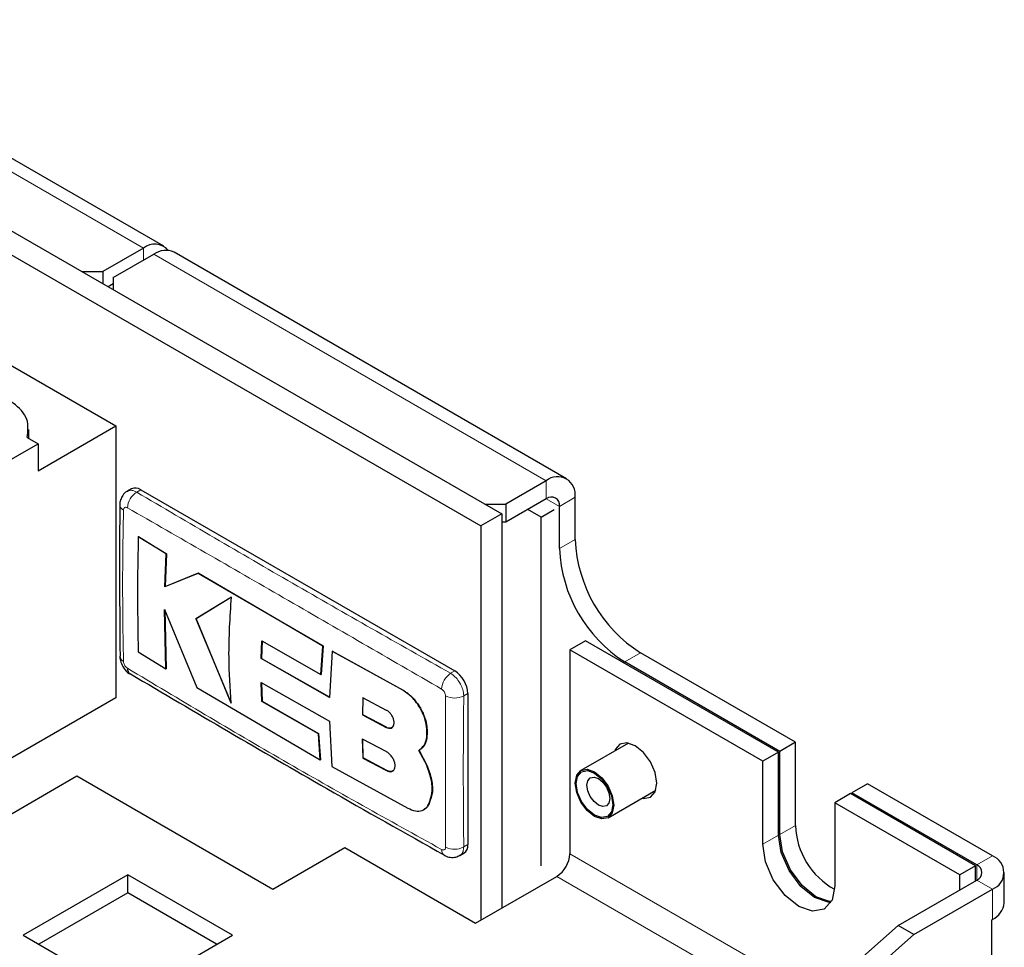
# Model space of a CAD drawing. Header units: millimetres. Extents: x 5 to 418, y 2 to 292.
# Tile 10 of 11: x 299 to 320, y 196 to 217. Entities that reach past the tile are written whole.
import ezdxf

# ---------------------------------------------------------------- set-up
doc = ezdxf.new("R2010")
doc.units = ezdxf.units.MM

msp = doc.modelspace()

# ---------------------------------------------------------------- linework, layer by layer
at = {"color": 7, "linetype": 'Continuous', "lineweight": 25}
for p, q in [((301.6623, 211.6154), (293.177, 216.5138)), ((291.1527, 216.1111), (308.9718, 205.8243)), ((290.7002, 215.8498), (308.5193, 205.5631)), ((291.8033, 212.821), (300.6279, 207.7266)), ((301.2223, 211.5718), (300.3455, 211.0656)), ((300.5714, 210.9352), (301.4482, 211.4414)), ((310.3734, 206.5865), (301.8882, 211.485)), ((299.8926, 211.0656), (300.3455, 211.0656)), ((300.3455, 211.0656), (300.3455, 210.8042)), ((300.5714, 210.8041), (300.4585, 210.7389)), ((300.5714, 210.9352), (300.5714, 210.6738)), ((298.746, 207.4578), (298.746, 207.6536)), ((298.945, 206.755), (300.6279, 207.7266)), ((300.6279, 207.7266), (300.6279, 201.8475)), ((298.7124, 207.4773), (298.945, 207.343)), ((297.2015, 206.3364), (298.945, 207.343)), ((298.945, 207.343), (298.945, 206.755)), ((309.9335, 206.543), (309.0567, 206.0368)), ((300.9654, 206.3661), (300.8775, 206.3153)), ((301.1653, 206.3463), (307.9536, 202.4275)), ((309.9335, 206.151), (309.0567, 205.6448)), ((310.5557, 205.2691), (310.5557, 206.1836)), ((308.6038, 206.0368), (309.0567, 206.0368)), ((309.0567, 206.0368), (309.0567, 205.6448)), ((309.8206, 205.7557), (309.5347, 205.9208)), ((309.8206, 205.7557), (310.1034, 205.919)), ((310.2163, 205.0732), (310.2163, 205.9877)), ((308.9718, 205.8243), (308.5193, 205.5631)), ((308.9718, 205.8243), (308.9718, 197.2997)), ((309.8206, 198.2141), (309.8206, 205.7557)), ((308.5193, 205.5631), (308.5193, 197.0384)), ((309.0567, 205.6448), (308.9718, 205.6448)), ((301.1102, 205.3312), (301.1159, 205.3345)), ((301.713, 204.9609), (301.1102, 205.3312)), ((301.1159, 205.3345), (301.7186, 204.9642)), ((301.6882, 204.25), (301.713, 204.9609)), ((301.7186, 204.9642), (301.6938, 204.2533)), ((301.713, 204.9609), (301.7186, 204.9642)), ((302.4027, 204.5418), (301.6882, 204.25)), ((301.6938, 204.2533), (302.4084, 204.5451)), ((302.4027, 204.5418), (302.4084, 204.5451)), ((305.1018, 202.9657), (302.4027, 204.5418)), ((302.4084, 204.5451), (305.1075, 202.969)), ((301.6882, 204.25), (301.6938, 204.2533)), ((303.1248, 204.0242), (302.3587, 203.5573)), ((302.3644, 203.5605), (303.1305, 204.0275)), ((301.6813, 203.756), (302.3766, 202.0671)), ((301.7104, 202.4732), (301.6813, 203.756)), ((301.6869, 203.7593), (301.7161, 202.4765)), ((302.3587, 203.5573), (302.3644, 203.5605)), ((302.3587, 203.5573), (303.1177, 201.7305)), ((303.1233, 201.7338), (302.3644, 203.5605)), ((303.7688, 202.694), (303.7841, 203.0795)), ((303.7898, 203.0828), (303.7745, 202.6973)), ((303.7841, 203.0795), (305.0596, 202.3514)), ((305.0596, 202.3514), (305.1018, 202.9657)), ((305.1075, 202.969), (305.0652, 202.3546)), ((305.1018, 202.9657), (305.1075, 202.969)), ((310.782, 203.0806), (310.4426, 202.8847)), ((314.6145, 200.4763), (310.4426, 202.8847)), ((310.4426, 202.8847), (310.4426, 198.4754)), ((314.9539, 200.6722), (310.782, 203.0806)), ((301.1091, 202.8439), (301.7104, 202.4732)), ((303.7688, 202.694), (303.7745, 202.6973)), ((305.2464, 201.8555), (303.7688, 202.694)), ((303.7745, 202.6973), (305.252, 201.8587)), ((305.3009, 202.8537), (305.2464, 201.8555)), ((305.3009, 202.8537), (305.3066, 202.857)), ((306.8304, 202.0092), (305.3009, 202.8537)), ((305.3066, 202.857), (306.8361, 202.0125)), ((315.3216, 200.8847), (311.9699, 202.8196)), ((301.7104, 202.4732), (301.7161, 202.4765)), ((314.9822, 200.6888), (311.6305, 202.6237)), ((305.0596, 202.3514), (305.0652, 202.3546)), ((302.3766, 202.0671), (305.0462, 200.5057)), ((303.7673, 202.1784), (305.2447, 201.3402)), ((303.782, 201.7704), (303.7673, 202.1784)), ((303.773, 202.1817), (303.7876, 201.7737)), ((300.6279, 201.8475), (294.1978, 198.1354)), ((305.9698, 201.8487), (305.9588, 201.4779)), ((305.9645, 201.4812), (305.9754, 201.852)), ((306.4815, 201.5755), (305.9698, 201.8487)), ((308.2364, 201.9376), (308.2364, 198.6714)), ((303.782, 201.7704), (303.7876, 201.7737)), ((305.0055, 201.0713), (303.782, 201.7704)), ((303.7876, 201.7737), (305.0111, 201.0746)), ((305.9588, 201.4779), (305.9645, 201.4812)), ((305.9588, 201.4779), (306.4728, 201.2061)), ((306.4785, 201.2093), (305.9645, 201.4812)), ((305.2447, 201.3402), (305.2969, 200.3647)), ((305.0055, 201.0713), (305.0111, 201.0746)), ((305.0462, 200.5057), (305.0055, 201.0713)), ((305.0111, 201.0746), (305.0519, 200.5089)), ((307.3518, 201.117), (307.3575, 201.1203)), ((305.9573, 200.9552), (305.9681, 200.545)), ((306.4717, 200.6836), (305.9573, 200.9552)), ((305.9738, 200.5483), (305.9629, 200.9584)), ((311.7094, 200.8683), (310.6806, 200.2744)), ((315.3216, 200.8847), (314.9822, 200.6888)), ((315.3216, 199.0883), (315.3216, 200.8847)), ((305.9681, 200.545), (305.9738, 200.5483)), ((305.9681, 200.545), (306.4802, 200.272)), ((306.4858, 200.2753), (305.9738, 200.5483)), ((307.3472, 200.389), (307.1769, 200.7068)), ((307.1785, 200.7078), (307.1842, 200.711)), ((307.1826, 200.7101), (307.3528, 200.3923)), ((314.9539, 200.6722), (314.6145, 200.4763)), ((314.9539, 198.8758), (314.9539, 200.6722)), ((314.9822, 198.8924), (314.9822, 200.6888)), ((305.0462, 200.5057), (305.0519, 200.5089)), ((305.2969, 200.3647), (306.9414, 199.4601)), ((307.3472, 200.389), (307.3528, 200.3923)), ((314.6145, 198.6799), (314.6145, 200.4763)), ((294.7448, 197.2507), (299.7794, 200.1571)), ((299.7794, 200.1571), (304.0221, 197.7079)), ((316.8773, 199.9867), (316.5378, 199.7907)), ((319.5786, 198.4272), (316.8773, 199.9867)), ((311.2706, 199.2525), (312.2998, 199.8466)), ((316.5096, 199.7742), (316.1702, 199.5782)), ((319.2107, 198.2148), (316.5096, 199.7742)), ((316.5378, 199.7907), (316.5378, 199.7578)), ((319.2392, 198.2313), (316.5378, 199.7907)), ((307.3927, 199.5526), (307.3984, 199.5559)), ((316.1702, 199.5782), (316.1702, 197.7818)), ((318.8713, 198.0189), (316.1702, 199.5782)), ((307.287, 199.4307), (307.2927, 199.434)), ((304.0221, 197.7079), (305.5777, 198.6059)), ((305.5777, 198.6059), (308.4061, 196.9731)), ((308.0657, 198.4376), (308.1536, 198.4883)), ((319.2107, 198.2148), (318.8713, 198.0189)), ((319.2107, 197.8883), (319.2107, 198.2148)), ((300.8825, 198.0181), (298.6198, 196.7119)), ((303.1452, 196.7119), (300.8825, 198.0181)), ((300.8825, 197.6262), (300.8825, 198.0181)), ((318.8713, 197.6923), (318.8713, 198.0189)), ((319.8364, 197.4148), (319.8364, 198.068)), ((308.4061, 196.9731), (310.1597, 197.9855)), ((317.5419, 196.9249), (319.2392, 197.9047)), ((300.8825, 197.6262), (298.9592, 196.5159)), ((302.8058, 196.5159), (300.8825, 197.6262)), ((317.8814, 196.729), (319.5786, 197.7088)), ((302.0987, 183.2738), (317.5419, 196.9249)), ((317.8814, 196.729), (317.5419, 196.9249)), ((319.5643, 197.0473), (319.5786, 197.0555)), ((319.5643, 191.6581), (319.5643, 197.0473)), ((298.6198, 196.7119), (300.8825, 195.4056)), ((300.8825, 195.4056), (303.1452, 196.7119)), ((302.4381, 183.0779), (317.8814, 196.729))]:
    msp.add_line(p, q, dxfattribs=at)
at = {"color": 7, "linetype": 'Continuous', "lineweight": 18}
for p, q in [((301.2223, 211.5718), (292.737, 216.4702)), ((301.2223, 211.311), (301.2223, 211.5718)), ((309.9335, 206.543), (301.4482, 211.4414)), ((309.9335, 206.151), (309.9335, 206.543)), ((301.1653, 206.3463), (301.0771, 206.2953)), ((309.9334, 206.151), (310.2163, 205.9877)), ((310.2163, 205.9877), (310.5557, 206.1836)), ((310.5557, 205.2691), (310.2163, 205.0732)), ((311.9699, 202.8196), (311.6305, 202.6237)), ((307.9536, 202.4275), (307.8653, 202.3766)), ((306.8304, 202.0092), (306.8361, 202.0125)), ((308.2364, 201.9376), (308.1482, 201.8867)), ((306.4728, 201.2061), (306.4785, 201.2093)), ((306.4802, 200.272), (306.4858, 200.2753)), ((315.3216, 199.0883), (314.9822, 198.8924)), ((314.9539, 198.8758), (314.6145, 198.6799)), ((308.2364, 198.6714), (308.1482, 198.6205)), ((315.7983, 195.3836), (310.4426, 198.4754)), ((319.2392, 198.2313), (319.5786, 198.4272)), ((319.2392, 197.9047), (319.2392, 198.2313)), ((310.1597, 197.9855), (315.3513, 194.9885)), ((319.2392, 197.9047), (319.5786, 197.7088)), ((319.5786, 197.0555), (319.5786, 197.7088))]:
    msp.add_line(p, q, dxfattribs=at)
at = {"color": 7, "linetype": 'Continuous', "lineweight": 25, "flags": 128}
for points in [[(312.0036, 199.6756), (312.0354, 199.6709), (312.1868, 199.7003), (312.288, 199.8167), (312.3235, 200.0025), (312.288, 200.2292), (312.1868, 200.4625), (312.0354, 200.6667), (311.8568, 200.8108), (311.6782, 200.8729), (311.5268, 200.8435), (311.4256, 200.727), (311.414, 200.6978)], [(311.1353, 199.2262), (310.9756, 199.2817), (310.816, 199.4105), (310.6806, 199.5931), (310.5902, 199.8016), (310.5584, 200.0043), (310.5902, 200.1703), (310.6806, 200.2744), (310.816, 200.3007), (310.9756, 200.2452), (311.1353, 200.1163), (311.2706, 199.9338), (311.361, 199.7253), (311.3928, 199.5226), (311.361, 199.3566), (311.2706, 199.2525), (311.1353, 199.2262)], [(311.1266, 199.2554), (310.9756, 199.3079), (310.8247, 199.4297), (310.6967, 199.6023), (310.6112, 199.7995), (310.5812, 199.9911), (310.6112, 200.1481), (310.6967, 200.2465), (310.8247, 200.2714), (310.9756, 200.2189), (311.1266, 200.0971), (311.2545, 199.9245), (311.34, 199.7274), (311.3701, 199.5357), (311.34, 199.3787), (311.2545, 199.2803), (311.1266, 199.2554)], [(311.1552, 199.4937), (311.0605, 199.5266), (310.9658, 199.603), (310.8855, 199.7113), (310.8318, 199.835), (310.813, 199.9553), (310.8318, 200.0538), (310.8855, 200.1155), (310.9658, 200.1311), (311.0605, 200.0982), (311.1552, 200.0218), (311.2355, 199.9135), (311.2891, 199.7898), (311.308, 199.6695), (311.2891, 199.571), (311.2355, 199.5093), (311.1552, 199.4937)], [(316.0852, 197.4227), (316.0294, 197.4251), (315.7317, 197.5286), (315.4341, 197.7688), (315.1817, 198.1092), (315.0131, 198.4979), (314.9539, 198.8758)], [(316.0946, 197.4394), (316.0577, 197.4417), (315.76, 197.5452), (315.4624, 197.7854), (315.21, 198.1258), (315.0414, 198.5145), (314.9822, 198.8924)], [(316.1702, 197.7818), (316.1109, 197.4723), (315.9423, 197.2782), (315.69, 197.2292), (315.3923, 197.3327), (315.0947, 197.5729), (314.8423, 197.9133), (314.6737, 198.302), (314.6145, 198.6799)]]:
    msp.add_lwpolyline(points, dxfattribs=at)
at = {"color": 7, "linetype": 'Continuous', "lineweight": 25}
for centre, radius, start, end in [((301.4673, 211.2735), 0.386, 40.58399, 129.40121), ((301.706, 211.0816), 0.4426, 65.69135, 125.61856), ((310.1764, 206.2452), 0.3843, 350.78611, 129.20277), ((301.0482, 206.1827), 0.2012, 54.38367, 114.30729), ((310.0439, 206.0157), 0.1747, 350.78554, 129.2036), ((313.6261, 205.4088), 3.0736, 182.60541, 237.39463), ((313.2867, 205.2129), 3.0736, 182.60541, 237.39463), ((300.8506, 202.7618), 0.1387, 184.55785, 244.52313), ((301.0095, 202.4741), 0.1334, 174.16057, 237.01004), ((307.6223, 201.9097), 0.6147, 2.60488, 57.39512), ((316.9479, 199.1327), 1.6268, 181.56329, 241.32382), ((308.035, 198.6522), 0.2023, 305.86918, 5.44433), ((309.8285, 198.5033), 0.6147, 302.60613, 357.39447), ((319.4423, 198.068), 0.3842, 290.78379, 69.21621), ((319.1772, 198.068), 0.1746, 290.78274, 69.21726), ((319.396, 197.4587), 0.4426, 294.37428, 354.30568)]:
    msp.add_arc(centre, radius, start, end, dxfattribs=at)
at = {"color": 7, "linetype": 'Continuous', "lineweight": 18}
for centre, radius, start, end in [((301.303, 205.933), 0.427, 121.94278, 176.67699), ((300.8496, 206.0328), 0.1378, 185.11771, 244.80373), ((308.1051, 202.0124), 0.436, 123.36751, 176.8718), ((307.9527, 202.2763), 0.4359, 243.13465, 296.64957), ((307.8073, 198.5547), 0.138, 175.20851, 234.72058), ((307.9474, 198.9975), 0.4271, 243.32309, 298.03415)]:
    msp.add_arc(centre, radius, start, end, dxfattribs=at)
at = {"color": 7, "linetype": 'Continuous', "lineweight": 25}
for points, knots in [([(298.7124, 207.4773), (298.7262, 207.6123), (298.7561, 207.9057), (298.421, 208.2341), (298.0218, 208.4584), (297.7185, 208.5323), (297.5575, 208.5716)], [0, 0, 0, 0, 0.2193659, 0.4764667, 0.7220337, 1, 1, 1, 1]), ([(300.8792, 206.3133), (300.874, 206.3113), (300.8313, 206.2947), (300.7746, 206.2293), (300.7252, 206.1314), (300.7102, 206.0586), (300.7125, 206.022), (300.7126, 206.0205)], [0, 0, 0, 0, 0.0473631, 0.3884434, 0.6889874, 0.9869549, 1, 1, 1, 1]), ([(300.7125, 206.0206), (300.7119, 205.9726), (300.6994, 204.8829), (300.708, 203.793), (300.7163, 202.7511)], [0, 0, 0, 0, 0.0440327, 1, 1, 1, 1]), ([(301.1102, 205.3312), (301.1037, 204.9883), (301.0878, 204.1592), (301.1013, 203.3301), (301.1091, 202.8439)], [0, 0, 0, 0, 0.4136165, 1, 1, 1, 1]), ([(303.1177, 201.7305), (303.0968, 202.0619), (303.0486, 202.8263), (303.0972, 203.591), (303.1248, 204.0242)], [0, 0, 0, 0, 0.433504, 1, 1, 1, 1]), ([(300.7147, 202.7485), (300.714, 202.7437), (300.7071, 202.7008), (300.7345, 202.6086), (300.7955, 202.4826), (300.8732, 202.3959), (300.929, 202.3684), (300.9354, 202.3653)], [0, 0, 0, 0, 0.0311987, 0.2818693, 0.5961409, 0.9531792, 1, 1, 1, 1]), ([(300.9397, 202.3664), (302.3534, 201.5327), (304.6053, 200.2046), (306.8832, 198.9216), (307.7312, 198.4439)], [0, 0, 0, 0, 0.6277267, 1, 1, 1, 1]), ([(307.3518, 201.117), (307.3461, 201.1895), (307.3342, 201.3417), (307.2457, 201.5615), (307.1185, 201.7644), (306.976, 201.9177), (306.8702, 201.9842), (306.8304, 202.0092)], [0, 0, 0, 0, 0.2017967, 0.4240772, 0.6520255, 0.8692907, 1, 1, 1, 1]), ([(306.8361, 202.0125), (306.8967, 201.9718), (307.0239, 201.8865), (307.172, 201.7009), (307.2859, 201.4903), (307.3492, 201.2913), (307.3552, 201.1669), (307.3575, 201.1203)], [0, 0, 0, 0, 0.2026833, 0.4253377, 0.6532402, 0.8700175, 1, 1, 1, 1]), ([(306.4728, 201.2061), (306.4908, 201.1983), (306.5239, 201.184), (306.5776, 201.1876), (306.6194, 201.2177), (306.641, 201.2679), (306.6435, 201.3291), (306.6285, 201.396), (306.5977, 201.4623), (306.5543, 201.5209), (306.513, 201.5576), (306.4872, 201.5722), (306.4815, 201.5755)], [0, 0, 0, 0, 0.1012985, 0.1874997, 0.2685082, 0.3581613, 0.4639792, 0.5849477, 0.7146523, 0.8443208, 0.9652863, 1, 1, 1, 1]), ([(306.5963, 201.202), (306.5962, 201.2019), (306.5849, 201.1905), (306.5457, 201.1878), (306.5067, 201.1955), (306.4843, 201.2065), (306.4785, 201.2093)], [0, 0, 0, 0, 0.0043832, 0.3927296, 0.8418528, 1, 1, 1, 1]), ([(307.1769, 200.7068), (307.2195, 200.7422), (307.3108, 200.8181), (307.3521, 200.9774), (307.3519, 201.0782), (307.3518, 201.117)], [0, 0, 0, 0, 0.3490267, 0.7487842, 1, 1, 1, 1]), ([(307.3575, 201.1203), (307.3559, 201.0518), (307.3529, 200.9253), (307.279, 200.7777), (307.207, 200.7272), (307.1826, 200.7101)], [0, 0, 0, 0, 0.4384377, 0.8095962, 1, 1, 1, 1]), ([(306.4802, 200.272), (306.5003, 200.2631), (306.5372, 200.2467), (306.5969, 200.2493), (306.6428, 200.2825), (306.6648, 200.3385), (306.6649, 200.4065), (306.6453, 200.4813), (306.6078, 200.5556), (306.5564, 200.6215), (306.5083, 200.663), (306.4784, 200.6798), (306.4717, 200.6836)], [0, 0, 0, 0, 0.10171773, 0.18645276, 0.26446683, 0.35131331, 0.45568253, 0.57678468, 0.7080372, 0.84024993, 0.96401374, 1, 1, 1, 1]), ([(307.3927, 199.5526), (307.4211, 199.6317), (307.4834, 199.8051), (307.4533, 200.0996), (307.3831, 200.2909), (307.3472, 200.389)], [0, 0, 0, 0, 0.2897874, 0.6355913, 1, 1, 1, 1]), ([(307.3528, 200.3923), (307.3909, 200.2874), (307.4626, 200.0902), (307.4869, 199.795), (307.4254, 199.6289), (307.3984, 199.5559)], [0, 0, 0, 0, 0.3887759, 0.730983, 1, 1, 1, 1]), ([(306.6172, 200.2652), (306.617, 200.265), (306.6046, 200.2522), (306.5604, 200.2501), (306.5173, 200.2596), (306.4923, 200.272), (306.4858, 200.2753)], [0, 0, 0, 0, 0.0075386, 0.3893652, 0.8414689, 1, 1, 1, 1]), ([(306.9414, 199.4601), (306.9942, 199.436), (307.091, 199.3918), (307.2478, 199.3981), (307.3494, 199.4699), (307.3814, 199.531), (307.3927, 199.5526)], [0, 0, 0, 0, 0.3305259, 0.605377, 0.8605766, 1, 1, 1, 1]), ([(307.3984, 199.5559), (307.3762, 199.5106), (307.3502, 199.4576), (307.2979, 199.4414), (307.2902, 199.439)], [0, 0, 0, 0, 0.8531961, 1, 1, 1, 1]), ([(307.7287, 198.4436), (307.7327, 198.4406), (307.7698, 198.4132), (307.8563, 198.3931), (307.9712, 198.3923), (308.0352, 198.4255), (308.0638, 198.4402)], [0, 0, 0, 0, 0.0429699, 0.3927369, 0.7292369, 1, 1, 1, 1])]:
    msp.add_open_spline(points, degree=3, knots=knots, dxfattribs=at)
at = {"color": 7, "linetype": 'Continuous', "lineweight": 18}
for points, knots in [([(300.8801, 206.311), (300.8955, 206.3197), (300.9371, 206.3429), (301.011, 206.3287), (301.0571, 206.3054), (301.0771, 206.2953)], [0, 0, 0, 0, 0.2499529, 0.6734205, 1, 1, 1, 1]), ([(301.0771, 206.2953), (302.1993, 205.6349), (304.4511, 204.3097), (306.7248, 203.0224), (307.8653, 202.3766)], [0, 0, 0, 0, 0.4983529, 1, 1, 1, 1]), ([(300.7909, 205.9081), (300.7846, 205.5369), (300.772, 204.7943), (300.7726, 203.7036), (300.7849, 202.9844), (300.7909, 202.6365)], [0, 0, 0, 0, 0.3404265, 0.680976, 1, 1, 1, 1]), ([(300.8768, 205.9578), (300.8707, 205.9608), (300.8568, 205.9679), (300.8326, 205.971), (300.8084, 205.9603), (300.7935, 205.9368), (300.7918, 205.9182), (300.7909, 205.9081)], [0, 0, 0, 0, 0.1608862, 0.371115, 0.5587163, 0.7598067, 1, 1, 1, 1]), ([(307.6698, 202.0362), (306.5311, 202.6952), (304.2681, 204.0049), (302.0024, 205.3096), (300.8768, 205.9578)], [0, 0, 0, 0, 0.5032084, 1, 1, 1, 1]), ([(300.7909, 202.6365), (300.7915, 202.6289), (300.7931, 202.6084), (300.8039, 202.5756), (300.8227, 202.5406), (300.8467, 202.5096), (300.8671, 202.4948), (300.8768, 202.4877)], [0, 0, 0, 0, 0.1290005, 0.3463768, 0.5756538, 0.7990339, 1, 1, 1, 1]), ([(300.8768, 202.4877), (301.9987, 201.8151), (304.2415, 200.4707), (306.5274, 199.2008), (307.6698, 198.5662)], [0, 0, 0, 0, 0.5002478, 1, 1, 1, 1]), ([(307.8653, 202.3766), (307.8979, 202.3538), (307.9663, 202.306), (308.0464, 202.2042), (308.1083, 202.0887), (308.1429, 201.98), (308.1467, 201.9121), (308.1482, 201.8867)], [0, 0, 0, 0, 0.2018005, 0.4246871, 0.6531562, 0.87035, 1, 1, 1, 1]), ([(307.7557, 201.8874), (307.7552, 201.8951), (307.754, 201.9157), (307.7434, 201.9487), (307.7246, 201.9838), (307.7004, 202.0147), (307.6796, 202.0293), (307.6698, 202.0362)], [0, 0, 0, 0, 0.1295785, 0.3468292, 0.5754112, 0.7983461, 1, 1, 1, 1]), ([(307.7557, 198.6159), (307.7559, 198.9842), (307.7562, 199.7239), (307.7561, 200.8145), (307.7558, 201.5367), (307.7557, 201.8874)], [0, 0, 0, 0, 0.3377247, 0.6783864, 1, 1, 1, 1]), ([(308.1482, 201.8867), (308.1452, 201.5379), (308.1389, 200.8184), (308.1386, 199.7297), (308.145, 198.9897), (308.1482, 198.6205)], [0, 0, 0, 0, 0.3203296, 0.6608777, 1, 1, 1, 1]), ([(307.6698, 198.5662), (307.6759, 198.5632), (307.6901, 198.5563), (307.7146, 198.5534), (307.7388, 198.564), (307.7536, 198.5874), (307.755, 198.6058), (307.7557, 198.6159)], [0, 0, 0, 0, 0.1629089, 0.3755636, 0.5636025, 0.762826, 1, 1, 1, 1]), ([(308.1482, 198.6205), (308.1455, 198.5877), (308.1407, 198.5275), (308.1056, 198.4581), (308.0712, 198.445), (308.0631, 198.4419)], [0, 0, 0, 0, 0.4786925, 0.8766393, 1, 1, 1, 1])]:
    msp.add_open_spline(points, degree=3, knots=knots, dxfattribs=at)

doc.saveas('drawing.dxf')
